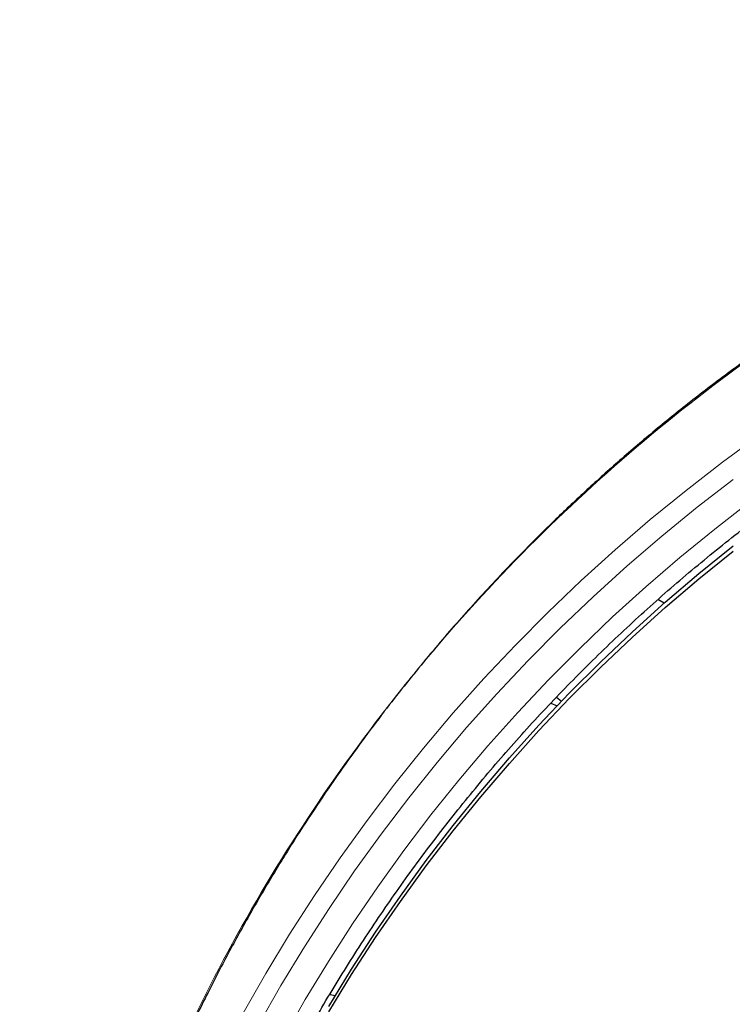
# Model space of a CAD drawing. Header units: millimetres. Extents: x 8 to 2427, y 12 to 2587.
# Tile 126 of 154: x 1048 to 1067, y 1866 to 1892. Entities that reach past the tile are written whole.
import ezdxf

# ---------------------------------------------------------------- set-up
doc = ezdxf.new("R2010")
doc.units = ezdxf.units.MM

msp = doc.modelspace()

# ---------------------------------------------------------------- linework, layer by layer
at = {"color": 7, "linetype": 'Continuous', "lineweight": 30}
for p, q in [((1065.255, 1876.328), (1065.089, 1876.424)), ((1062.408, 1873.842), (1062.534, 1873.729)), ((1062.255, 1873.681), (1062.418, 1873.608)), ((1056.403, 1865.969), (1056.55, 1865.943))]:
    msp.add_line(p, q, dxfattribs=at)
at = {"color": 252, "linetype": 'Continuous', "lineweight": 0, "flags": 128}
for points in [[(1054.108, 1865.473), (1054.709, 1866.526), (1055.338, 1867.564), (1055.995, 1868.585), (1056.678, 1869.589), (1057.388, 1870.576), (1058.124, 1871.543), (1058.886, 1872.492), (1059.672, 1873.42), (1060.483, 1874.328), (1061.318, 1875.215), (1062.177, 1876.08), (1063.058, 1876.922), (1063.961, 1877.742), (1064.886, 1878.538), (1065.832, 1879.31), (1066.798, 1880.058), (1067.784, 1880.78)], [(1067.081, 1879.603), (1066.124, 1878.863), (1065.188, 1878.098), (1064.272, 1877.31), (1063.378, 1876.498), (1062.505, 1875.664), (1061.655, 1874.807), (1060.828, 1873.929), (1060.025, 1873.031), (1059.246, 1872.111), (1058.492, 1871.172), (1057.764, 1870.214), (1057.061, 1869.238), (1056.384, 1868.244), (1055.734, 1867.233), (1055.111, 1866.205), (1054.516, 1865.162)], [(1055.167, 1864.805), (1055.753, 1865.831), (1056.366, 1866.842), (1057.005, 1867.837), (1057.671, 1868.816), (1058.363, 1869.777), (1059.08, 1870.719), (1059.822, 1871.643), (1060.589, 1872.548), (1061.379, 1873.433), (1062.193, 1874.297), (1063.029, 1875.139), (1063.888, 1875.96), (1064.768, 1876.759), (1065.669, 1877.535), (1066.591, 1878.287), (1067.532, 1879.016)]]:
    msp.add_lwpolyline(points, dxfattribs=at)
at = {"color": 7, "linetype": 'Continuous', "lineweight": 30, "flags": 128}
for points in [[(1056.374, 1865.648), (1056.98, 1866.64), (1057.613, 1867.615), (1058.272, 1868.574), (1058.956, 1869.515), (1059.665, 1870.439), (1060.398, 1871.344), (1061.156, 1872.229), (1061.936, 1873.096), (1062.74, 1873.941), (1063.565, 1874.766), (1064.413, 1875.569), (1065.281, 1876.351), (1066.171, 1877.109), (1067.08, 1877.845)], [(1056.374, 1865.505), (1056.98, 1866.496), (1057.613, 1867.472), (1058.272, 1868.43), (1058.956, 1869.372), (1059.665, 1870.295), (1060.398, 1871.201), (1061.156, 1872.086), (1061.936, 1872.952), (1062.74, 1873.798), (1063.565, 1874.623), (1064.413, 1875.426), (1065.281, 1876.208), (1066.171, 1876.966), (1067.08, 1877.702)]]:
    msp.add_lwpolyline(points, dxfattribs=at)
at = {"color": 252, "linetype": 'Continuous', "lineweight": 0}
msp.add_open_spline([(1095.404, 1891.756), (1094.012, 1891.721), (1091.229, 1891.651), (1087.086, 1891.088), (1083.008, 1890.193), (1079.028, 1888.94), (1075.175, 1887.349), (1071.481, 1885.43), (1067.975, 1883.198), (1064.683, 1880.67), (1061.632, 1877.866), (1058.845, 1874.808), (1056.344, 1871.521), (1054.149, 1868.03), (1052.277, 1864.361), (1050.743, 1860.545), (1049.559, 1856.61), (1048.731, 1852.588), (1048.281, 1848.511), (1048.164, 1844.803), (1048.36, 1842.474), (1048.441, 1841.507)], degree=3, knots=[0, 0, 0, 0, 0.053447, 0.106895, 0.160342, 0.213789, 0.267237, 0.320684, 0.374131, 0.427578, 0.481026, 0.534473, 0.58792, 0.641368, 0.694815, 0.748262, 0.80171, 0.855157, 0.908604, 0.962052, 1, 1, 1, 1], dxfattribs=at)
at = {"color": 7, "linetype": 'Continuous', "lineweight": 30}
for points, knots in [([(1095.404, 1891.769), (1095.183, 1891.77), (1094.478, 1891.774), (1093.301, 1891.732), (1091.885, 1891.648), (1090.503, 1891.521), (1089.155, 1891.36), (1087.843, 1891.165), (1086.567, 1890.94), (1085.309, 1890.684), (1084.071, 1890.399), (1082.855, 1890.085), (1081.68, 1889.75), (1080.547, 1889.397), (1079.456, 1889.029), (1078.316, 1888.614), (1077.137, 1888.15), (1075.927, 1887.636), (1074.782, 1887.113), (1073.702, 1886.585), (1072.683, 1886.056), (1071.743, 1885.538), (1070.877, 1885.036), (1070.08, 1884.552), (1069.334, 1884.078), (1068.636, 1883.616), (1067.813, 1883.05), (1066.874, 1882.371), (1065.829, 1881.568), (1064.845, 1880.767), (1063.922, 1879.972), (1063.055, 1879.188), (1062.244, 1878.415), (1061.536, 1877.709), (1060.922, 1877.071), (1060.392, 1876.501), (1059.884, 1875.936), (1059.382, 1875.361), (1058.876, 1874.76), (1058.361, 1874.125), (1057.817, 1873.43), (1057.246, 1872.669), (1056.65, 1871.838), (1056.051, 1870.962), (1055.45, 1870.038), (1054.851, 1869.067), (1054.256, 1868.046), (1053.667, 1866.976), (1053.079, 1865.836), (1052.501, 1864.634), (1051.94, 1863.377), (1051.413, 1862.095), (1050.922, 1860.794), (1050.468, 1859.473), (1050.043, 1858.102), (1049.652, 1856.683), (1049.299, 1855.215), (1048.995, 1853.73), (1048.774, 1852.417), (1048.615, 1851.282), (1048.503, 1850.328), (1048.411, 1849.369), (1048.341, 1848.412), (1048.292, 1847.475), (1048.262, 1846.576), (1048.25, 1845.729), (1048.253, 1844.937), (1048.267, 1844.198), (1048.291, 1843.517), (1048.321, 1842.894), (1048.357, 1842.326), (1048.394, 1841.811), (1048.423, 1841.485), (1048.437, 1841.331)], [0, 0, 0, 0, 0.008492, 0.027008, 0.045137, 0.062878, 0.08023, 0.097189, 0.113755, 0.129924, 0.146436, 0.162509, 0.178141, 0.193331, 0.208078, 0.222382, 0.239946, 0.256795, 0.272934, 0.288366, 0.303095, 0.317125, 0.329716, 0.341695, 0.353066, 0.363834, 0.374004, 0.391629, 0.408607, 0.424945, 0.440648, 0.45572, 0.470164, 0.483982, 0.494401, 0.504435, 0.514087, 0.523821, 0.533963, 0.544516, 0.555481, 0.568181, 0.581396, 0.59513, 0.609384, 0.62416, 0.639461, 0.655287, 0.671639, 0.689316, 0.707214, 0.725198, 0.743263, 0.761405, 0.77962, 0.799171, 0.818799, 0.838501, 0.858276, 0.870742, 0.883236, 0.895758, 0.908306, 0.920692, 0.932393, 0.94338, 0.953654, 0.963217, 0.97207, 0.980075, 0.987398, 0.994039, 1, 1, 1, 1]), ([(1050.769, 1850.75), (1050.771, 1850.763), (1050.817, 1851.05), (1050.922, 1851.607), (1051.083, 1852.42), (1051.261, 1853.23), (1051.455, 1854.036), (1051.664, 1854.839), (1051.888, 1855.638), (1052.127, 1856.432), (1052.381, 1857.222), (1052.65, 1858.007), (1052.934, 1858.788), (1053.233, 1859.562), (1053.546, 1860.332), (1053.874, 1861.095), (1054.217, 1861.852), (1054.574, 1862.603), (1054.945, 1863.347), (1055.33, 1864.084), (1055.729, 1864.814), (1056.142, 1865.537), (1056.568, 1866.252), (1057.008, 1866.959), (1057.462, 1867.658), (1057.928, 1868.348), (1058.408, 1869.03), (1058.901, 1869.703), (1059.406, 1870.366), (1059.924, 1871.021), (1060.454, 1871.665), (1060.996, 1872.3), (1061.55, 1872.925), (1062.116, 1873.54), (1062.694, 1874.144), (1063.283, 1874.737), (1063.883, 1875.32), (1064.494, 1875.891), (1065.116, 1876.452), (1065.748, 1877), (1066.391, 1877.537), (1067.044, 1878.063), (1067.706, 1878.576), (1068.379, 1879.077), (1069.06, 1879.565), (1069.751, 1880.041), (1070.451, 1880.504), (1071.16, 1880.955), (1071.877, 1881.392), (1072.602, 1881.816), (1073.335, 1882.227), (1074.075, 1882.624), (1074.824, 1883.008), (1075.579, 1883.377), (1076.341, 1883.733), (1077.11, 1884.075), (1077.885, 1884.403), (1078.666, 1884.717), (1079.453, 1885.016), (1080.246, 1885.301), (1081.044, 1885.571), (1081.847, 1885.827), (1082.655, 1886.067), (1083.467, 1886.293), (1084.283, 1886.504), (1085.103, 1886.7), (1085.927, 1886.881), (1086.754, 1887.047), (1087.584, 1887.198), (1088.416, 1887.334), (1089.251, 1887.454), (1090.089, 1887.559), (1090.928, 1887.649), (1091.768, 1887.723), (1092.61, 1887.782), (1093.453, 1887.825), (1094.297, 1887.853), (1094.947, 1887.863), (1095.316, 1887.864), (1095.404, 1887.864)], [0, 0, 0, 0, 0.000668, 0.01394, 0.027211, 0.040483, 0.053754, 0.067025, 0.080296, 0.093568, 0.106839, 0.12011, 0.133381, 0.146652, 0.159923, 0.173194, 0.186465, 0.199736, 0.213006, 0.226277, 0.239548, 0.252818, 0.266089, 0.279359, 0.292629, 0.3059, 0.31917, 0.33244, 0.34571, 0.35898, 0.37225, 0.38552, 0.398789, 0.412059, 0.425329, 0.438598, 0.451868, 0.465137, 0.478406, 0.491675, 0.504944, 0.518214, 0.531483, 0.544751, 0.55802, 0.571289, 0.584558, 0.597826, 0.611095, 0.624363, 0.637632, 0.6509, 0.664168, 0.677437, 0.690705, 0.703973, 0.717241, 0.730509, 0.743777, 0.757045, 0.770313, 0.783581, 0.796849, 0.810116, 0.823384, 0.836652, 0.849919, 0.863187, 0.876455, 0.889722, 0.90299, 0.916257, 0.929525, 0.942792, 0.95606, 0.969327, 0.982595, 0.995862, 1, 1, 1, 1])]:
    msp.add_open_spline(points, degree=3, knots=knots, dxfattribs=at)

doc.saveas('drawing.dxf')
